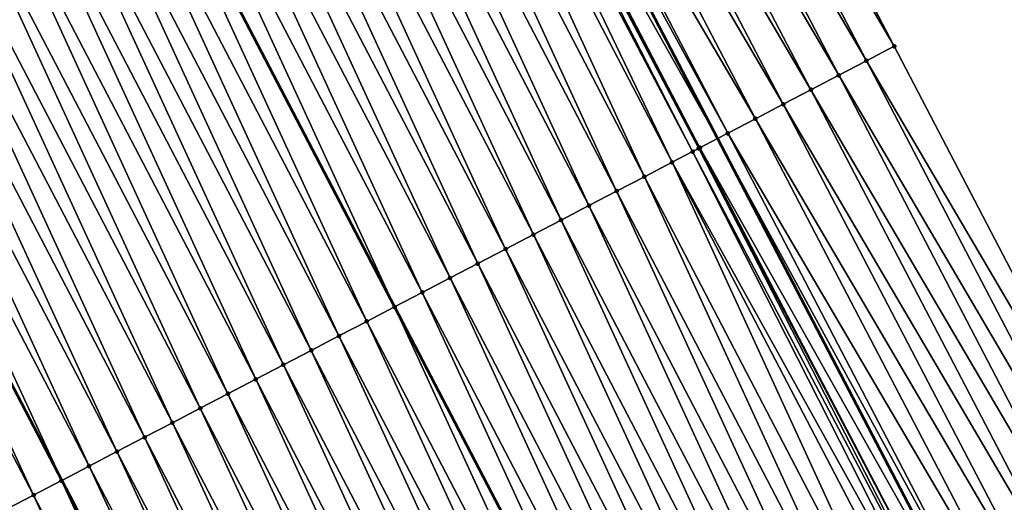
# Model space of a CAD drawing. Header units: feet. Extents: x 2007189 to 2022806, y 818621 to 837694.
# Tile 144 of 256: x 2012510 to 2012542, y 824677 to 824693. Entities that reach past the tile are written whole.
import ezdxf

# ---------------------------------------------------------------- set-up
doc = ezdxf.new("R2010")
doc.units = ezdxf.units.FT
doc.header["$MEASUREMENT"] = 0
for name, color, linetype, lineweight in [('EP_Travel Lane', 172, 'Continuous', 53), ('Road Shots', 141, 'Continuous', 100), ('Road X-Section', 40, 'Continuous', 13), ('STRIPING', 60, 'Continuous', 53)]:
    doc.layers.add(name, color=color, linetype=linetype, lineweight=lineweight)
doc.layers.add('I-77-MM17-21_SB-Surface-Border', color=7, linetype='Continuous')
doc.layers.add('I-77-MM17-21_SB-Surface-TIN', color=7, linetype='Continuous')

msp = doc.modelspace()

# ---------------------------------------------------------------- linework, layer by layer
at = {"layer": 'EP_Travel Lane'}
msp.add_polyline3d([(2012477.112585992, 824795.3732111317, 318.7234668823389), (2012486.364518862, 824777.6445892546, 318.4096907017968), (2012495.6167632, 824759.9153705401, 318.1429296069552), (2012504.869164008, 824742.1858519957, 317.8997832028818), (2012514.121142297, 824724.4571430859, 317.592859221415), (2012523.373188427, 824706.7283041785, 317.2961771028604), (2012532.624312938, 824688.9959453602, 317.0311336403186), (2012541.873755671, 824671.2648570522, 316.7903062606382), (2012551.122983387, 824653.5341809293, 316.516485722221), (2012560.372087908, 824635.8037409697, 316.2237701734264), (2012569.62119769, 824618.0732909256, 315.931865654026), (2012578.870276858, 824600.3428995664, 315.6352578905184), (2012588.119432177, 824582.6123622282, 315.350339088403), (2012597.368488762, 824564.8820141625, 315.0502656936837), (2012606.61747695, 824547.1517972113, 314.7397068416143), (2012615.866685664, 824529.4211575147, 314.4629712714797)], dxfattribs=at)
at = {"layer": 'I-77-MM17-21_SB-Surface-Border', "color": 3, "linetype": 'Continuous', "lineweight": -3}
msp.add_polyline3d([(2012480.98151285, 824797.3944723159, 318.5868326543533), (2012490.233406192, 824779.6659261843, 318.2670904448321), (2012500.371942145, 824762.3998353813, 317.9629298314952), (2012509.62419295, 824744.6706042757, 317.6971384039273), (2012519.76255093, 824727.4048545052, 317.3661091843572), (2012529.014404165, 824709.6763852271, 317.0403088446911), (2012538.266076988, 824691.942961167, 316.7805245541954), (2012547.515452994, 824674.2119963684, 316.5297397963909), (2012556.764651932, 824656.4813710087, 316.2517796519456), (2012566.013775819, 824638.7508895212, 315.9623119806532), (2012575.262857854, 824621.0204882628, 315.6664298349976), (2012584.512113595, 824603.2897540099, 315.3971854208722), (2012592.874973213, 824585.0960919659, 315.1618164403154), (2012602.123969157, 824567.3658557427, 314.8527158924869), (2012611.373012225, 824549.6355291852, 314.5508540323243), (2012621.508552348, 824532.367936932, 314.230600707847)], dxfattribs=at)
at = {"layer": 'I-77-MM17-21_SB-Surface-TIN', "color": 128, "linetype": 'Continuous', "lineweight": -3}
for points in [[(2012538.266076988, 824691.942961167, 316.7805245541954), (2012529.014404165, 824709.6763852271, 317.0403088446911), (2012528.128177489, 824709.2131328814, 317.0875115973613)], [(2012537.379755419, 824691.4798904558, 316.8258273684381), (2012528.128177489, 824709.2131328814, 317.0875115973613), (2012527.241931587, 824708.7499173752, 317.1318122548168)], [(2012537.379755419, 824691.4798904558, 316.8258273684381), (2012538.266076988, 824691.942961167, 316.7805245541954), (2012528.128177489, 824709.2131328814, 317.0875115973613)], [(2012536.493412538, 824691.0168605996, 316.8678607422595), (2012527.241931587, 824708.7499173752, 317.1318122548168), (2012526.355679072, 824708.2867145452, 317.175114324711)], [(2012536.493412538, 824691.0168605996, 316.8678607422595), (2012537.379755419, 824691.4798904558, 316.8258273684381), (2012527.241931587, 824708.7499173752, 317.1318122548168)], [(2012535.607077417, 824690.5538158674, 316.911084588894), (2012526.355679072, 824708.2867145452, 317.175114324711), (2012525.469373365, 824707.8236136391, 317.210387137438)], [(2012535.607077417, 824690.5538158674, 316.911084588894), (2012536.493412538, 824691.0168605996, 316.8678607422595), (2012526.355679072, 824708.2867145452, 317.175114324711)], [(2012534.720692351, 824690.0908668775, 316.946646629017), (2012525.469373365, 824707.8236136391, 317.210387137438), (2012524.583079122, 824707.3604907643, 317.2473905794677)], [(2012534.720692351, 824690.0908668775, 316.946646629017), (2012535.607077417, 824690.5538158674, 316.911084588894), (2012525.469373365, 824707.8236136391, 317.210387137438)], [(2012533.834314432, 824689.6279041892, 316.9833048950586), (2012524.583079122, 824707.3604907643, 317.2473905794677), (2012523.696841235, 824706.8972599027, 317.2929008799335)], [(2012533.834314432, 824689.6279041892, 316.9833048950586), (2012534.720692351, 824690.0908668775, 316.946646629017), (2012524.583079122, 824707.3604907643, 317.2473905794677)], [(2012522.810361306, 824706.4344928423, 317.3018744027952), (2012532.624312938, 824688.9959453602, 317.0311336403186), (2012523.373188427, 824706.7283041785, 317.2961771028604)], [(2012532.947981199, 824689.1648558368, 317.0268184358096), (2012523.696841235, 824706.8972599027, 317.2929008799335), (2012523.373188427, 824706.7283041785, 317.2961771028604)], [(2012532.947981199, 824689.1648558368, 317.0268184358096), (2012523.373188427, 824706.7283041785, 317.2961771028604), (2012532.624312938, 824688.9959453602, 317.0311336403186)], [(2012532.947981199, 824689.1648558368, 317.0268184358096), (2012533.834314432, 824689.6279041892, 316.9833048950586), (2012523.696841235, 824706.8972599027, 317.2929008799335)], [(2012531.828744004, 824688.5808317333, 317.0376933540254), (2012522.703051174, 824706.3784840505, 317.3023373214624), (2012522.522022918, 824706.2840249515, 317.3015284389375)], [(2012532.023806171, 824688.6825703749, 317.0386833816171), (2012522.810361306, 824706.4344928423, 317.3018744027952), (2012522.703051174, 824706.3784840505, 317.3023373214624)], [(2012531.828744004, 824688.5808317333, 317.0376933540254), (2012532.023806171, 824688.6825703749, 317.0386833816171), (2012522.703051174, 824706.3784840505, 317.3023373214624)], [(2012532.061441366, 824688.7022035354, 317.0386379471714), (2012532.624312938, 824688.9959453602, 317.0311336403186), (2012522.810361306, 824706.4344928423, 317.3018744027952)], [(2012532.023806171, 824688.6825703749, 317.0386833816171), (2012532.061441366, 824688.7022035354, 317.0386379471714), (2012522.810361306, 824706.4344928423, 317.3018744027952)], [(2012531.174744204, 824688.239852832, 317.026322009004), (2012522.522022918, 824706.2840249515, 317.3015284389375), (2012521.923753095, 824705.9719715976, 317.2914833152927)], [(2012531.174744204, 824688.239852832, 317.026322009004), (2012531.828744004, 824688.5808317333, 317.0376933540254), (2012522.522022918, 824706.2840249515, 317.3015284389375)], [(2012530.2880176, 824687.7775585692, 317.0094894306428), (2012521.923753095, 824705.9719715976, 317.2914833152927), (2012521.037110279, 824705.509516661, 317.2758686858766)], [(2012530.2880176, 824687.7775585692, 317.0094894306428), (2012531.174744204, 824688.239852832, 317.026322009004), (2012521.923753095, 824705.9719715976, 317.2914833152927)], [(2012529.401262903, 824687.3153181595, 316.9883472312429), (2012521.037110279, 824705.509516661, 317.2758686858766), (2012520.150432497, 824705.0471287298, 317.2549756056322)], [(2012529.401262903, 824687.3153181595, 316.9883472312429), (2012530.2880176, 824687.7775585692, 317.0094894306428), (2012521.037110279, 824705.509516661, 317.2758686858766)], [(2012528.51451931, 824686.8530564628, 316.9689085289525), (2012520.150432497, 824705.0471287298, 317.2549756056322), (2012519.263788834, 824704.584675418, 317.2392329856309)], [(2012528.51451931, 824686.8530564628, 316.9689085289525), (2012529.401262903, 824687.3153181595, 316.9883472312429), (2012520.150432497, 824705.0471287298, 317.2549756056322)], [(2012527.627822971, 824686.3907041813, 316.9567189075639), (2012519.263788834, 824704.584675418, 317.2392329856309), (2012518.377140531, 824704.1222309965, 317.2227900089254)], [(2012527.627822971, 824686.3907041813, 316.9567189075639), (2012528.51451931, 824686.8530564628, 316.9689085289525), (2012519.263788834, 824704.584675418, 317.2392329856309)], [(2012526.741110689, 824685.9283824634, 316.9420834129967), (2012518.377140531, 824704.1222309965, 317.2227900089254), (2012517.490492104, 824703.6597868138, 317.2063282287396)], [(2012526.741110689, 824685.9283824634, 316.9420834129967), (2012527.627822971, 824686.3907041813, 316.9567189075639), (2012518.377140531, 824704.1222309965, 317.2227900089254)], [(2012525.854400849, 824685.4660560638, 316.9278225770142), (2012517.490492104, 824703.6597868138, 317.2063282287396), (2012516.603841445, 824703.1973469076, 317.1895295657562)], [(2012525.854400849, 824685.4660560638, 316.9278225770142), (2012526.741110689, 824685.9283824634, 316.9420834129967), (2012517.490492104, 824703.6597868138, 317.2063282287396)], [(2012524.967647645, 824685.0038127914, 316.9069094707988), (2012516.603841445, 824703.1973469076, 317.1895295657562), (2012515.717161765, 824702.7349626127, 317.1683500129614)], [(2012524.967647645, 824685.0038127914, 316.9069094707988), (2012525.854400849, 824685.4660560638, 316.9278225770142), (2012516.603841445, 824703.1973469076, 317.1895295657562)], [(2012524.080930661, 824684.5415000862, 316.8915527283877), (2012515.717161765, 824702.7349626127, 317.1683500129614), (2012514.830504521, 824702.2725353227, 317.150557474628)], [(2012524.080930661, 824684.5415000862, 316.8915527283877), (2012524.967647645, 824685.0038127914, 316.9069094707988), (2012515.717161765, 824702.7349626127, 317.1683500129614)], [(2012523.194221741, 824684.079171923, 316.8774330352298), (2012514.830504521, 824702.2725353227, 317.150557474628), (2012513.943838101, 824701.810125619, 317.1313795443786)], [(2012523.194221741, 824684.079171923, 316.8774330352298), (2012524.080930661, 824684.5415000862, 316.8915527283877), (2012514.830504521, 824702.2725353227, 317.150557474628)], [(2012513.943838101, 824701.810125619, 317.1313795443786), (2012513.057171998, 824701.3477126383, 317.1124147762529), (2012522.307504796, 824683.6168564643, 316.862250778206)], [(2012523.194221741, 824684.079171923, 316.8774330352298), (2012513.943838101, 824701.810125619, 317.1313795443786), (2012522.307504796, 824683.6168564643, 316.862250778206)], [(2012521.420783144, 824683.1545553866, 316.8460094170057), (2012513.057171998, 824701.3477126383, 317.1124147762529), (2012512.170546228, 824700.8852277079, 317.0992079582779)], [(2012521.420783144, 824683.1545553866, 316.8460094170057), (2012522.307504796, 824683.6168564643, 316.862250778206), (2012513.057171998, 824701.3477126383, 317.1124147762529)], [(2012520.534010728, 824682.6923489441, 316.8221489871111), (2012512.170546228, 824700.8852277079, 317.0992079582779), (2012511.28384853, 824700.4228779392, 317.0753085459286)], [(2012520.534010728, 824682.6923489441, 316.8221489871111), (2012521.420783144, 824683.1545553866, 316.8460094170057), (2012512.170546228, 824700.8852277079, 317.0992079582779)], [(2012519.64725534, 824682.2301098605, 316.8009006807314), (2012511.28384853, 824700.4228779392, 317.0753085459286), (2012510.397173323, 824699.9604850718, 317.0548043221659)], [(2012519.64725534, 824682.2301098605, 316.8009006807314), (2012520.534010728, 824682.6923489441, 316.8221489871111), (2012511.28384853, 824700.4228779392, 317.0753085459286)], [(2012518.760504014, 824681.767862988, 316.7802756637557), (2012510.397173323, 824699.9604850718, 317.0548043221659), (2012509.51049271, 824699.4981025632, 317.0334840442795)], [(2012518.760504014, 824681.767862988, 316.7802756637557), (2012519.64725534, 824682.2301098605, 316.8009006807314), (2012510.397173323, 824699.9604850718, 317.0548043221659)], [(2012517.87379098, 824681.305542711, 316.7655248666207), (2012509.51049271, 824699.4981025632, 317.0334840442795), (2012508.623853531, 824699.0356406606, 317.0184181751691)], [(2012517.87379098, 824681.305542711, 316.7655248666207), (2012518.760504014, 824681.767862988, 316.7802756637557), (2012509.51049271, 824699.4981025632, 317.0334840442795)], [(2012516.987101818, 824680.843176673, 316.7544361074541), (2012508.623853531, 824699.0356406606, 317.0184181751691), (2012507.73721707, 824698.5731735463, 317.0037628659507)], [(2012516.987101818, 824680.843176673, 316.7544361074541), (2012517.87379098, 824681.305542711, 316.7655248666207), (2012508.623853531, 824699.0356406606, 317.0184181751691)], [(2012516.100370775, 824680.3808909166, 316.7369227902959), (2012507.73721707, 824698.5731735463, 317.0037628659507), (2012506.850575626, 824698.1107159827, 316.9883552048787)], [(2012516.100370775, 824680.3808909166, 316.7369227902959), (2012516.987101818, 824680.843176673, 316.7544361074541), (2012507.73721707, 824698.5731735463, 317.0037628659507)], [(2012515.213641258, 824679.9186022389, 316.7196432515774), (2012506.850575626, 824698.1107159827, 316.9883552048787), (2012505.96392808, 824697.6482701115, 316.9720264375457)], [(2012515.213641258, 824679.9186022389, 316.7196432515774), (2012516.100370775, 824680.3808909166, 316.7369227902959), (2012506.850575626, 824698.1107159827, 316.9883552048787)], [(2012514.326936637, 824679.4562658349, 316.7061830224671), (2012505.96392808, 824697.6482701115, 316.9720264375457), (2012505.077280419, 824697.1858244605, 316.955680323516)], [(2012514.326936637, 824679.4562658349, 316.7061830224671), (2012515.213641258, 824679.9186022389, 316.7196432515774), (2012505.96392808, 824697.6482701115, 316.9720264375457)], [(2012513.440258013, 824678.9938795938, 316.6967110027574), (2012505.077280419, 824697.1858244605, 316.955680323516), (2012504.190668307, 824696.7233106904, 316.944700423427)], [(2012513.440258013, 824678.9938795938, 316.6967110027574), (2012514.326936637, 824679.4562658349, 316.7061830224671), (2012505.077280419, 824697.1858244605, 316.955680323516)], [(2012512.553540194, 824678.5315684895, 316.6812261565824), (2012504.190668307, 824696.7233106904, 316.944700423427), (2012503.304033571, 824696.2608402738, 316.9303052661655)], [(2012512.553540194, 824678.5315684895, 316.6812261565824), (2012513.440258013, 824678.9938795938, 316.6967110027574), (2012504.190668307, 824696.7233106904, 316.944700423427)], [(2012503.304033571, 824696.2608402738, 316.9303052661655), (2012502.431417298, 824695.8058217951, 316.9074771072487), (2012511.680873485, 824678.0766306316, 316.6630067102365)], [(2012512.553540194, 824678.5315684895, 316.6812261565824), (2012503.304033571, 824696.2608402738, 316.9303052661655), (2012511.680873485, 824678.0766306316, 316.6630067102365)], [(2012510.780116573, 824677.6069232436, 316.6521000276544), (2012502.417340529, 824695.7984815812, 316.9071088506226), (2012501.530762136, 824695.3359031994, 316.9012188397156)], [(2012511.666802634, 824678.0692952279, 316.6627129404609), (2012502.431417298, 824695.8058217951, 316.9074771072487), (2012502.417340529, 824695.7984815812, 316.9071088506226)], [(2012510.780116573, 824677.6069232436, 316.6521000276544), (2012511.666802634, 824678.0692952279, 316.6627129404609), (2012502.417340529, 824695.7984815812, 316.9071088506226)], [(2012511.666802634, 824678.0692952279, 316.6627129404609), (2012511.680873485, 824678.0766306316, 316.6630067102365), (2012502.431417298, 824695.8058217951, 316.9074771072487)], [(2012509.893309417, 824677.1447833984, 316.6229101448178), (2012510.780116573, 824677.6069232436, 316.6521000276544), (2012501.530762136, 824695.3359031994, 316.9012188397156)], [(2012547.515452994, 824674.2119963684, 316.5297397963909), (2012538.266076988, 824691.942961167, 316.7805245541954), (2012537.379755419, 824691.4798904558, 316.8258273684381)], [(2012546.629144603, 824673.7489003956, 316.5770638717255), (2012537.379755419, 824691.4798904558, 316.8258273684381), (2012536.493412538, 824691.0168605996, 316.8678607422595)], [(2012546.629144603, 824673.7489003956, 316.5770638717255), (2012547.515452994, 824674.2119963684, 316.5297397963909), (2012537.379755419, 824691.4798904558, 316.8258273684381)], [(2012545.742814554, 824673.2858459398, 316.6210655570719), (2012536.493412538, 824691.0168605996, 316.8678607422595), (2012535.607077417, 824690.5538158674, 316.911084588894)], [(2012545.742814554, 824673.2858459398, 316.6210655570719), (2012546.629144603, 824673.7489003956, 316.5770638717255), (2012536.493412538, 824691.0168605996, 316.8678607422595)], [(2012544.856480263, 824672.8227996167, 316.6644163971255), (2012535.607077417, 824690.5538158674, 316.911084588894), (2012534.720692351, 824690.0908668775, 316.946646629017)], [(2012544.856480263, 824672.8227996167, 316.6644163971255), (2012545.742814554, 824673.2858459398, 316.6210655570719), (2012535.607077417, 824690.5538158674, 316.911084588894)], [(2012543.970085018, 824672.3598701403, 316.6984165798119), (2012534.720692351, 824690.0908668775, 316.946646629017), (2012533.834314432, 824689.6279041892, 316.9833048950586)], [(2012543.970085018, 824672.3598701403, 316.6984165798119), (2012544.856480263, 824672.8227996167, 316.6644163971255), (2012534.720692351, 824690.0908668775, 316.946646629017)], [(2012543.083736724, 824671.8968506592, 316.7396194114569), (2012533.834314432, 824689.6279041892, 316.9833048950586), (2012532.947981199, 824689.1648558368, 317.0268184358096)], [(2012543.083736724, 824671.8968506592, 316.7396194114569), (2012543.970085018, 824672.3598701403, 316.6984165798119), (2012533.834314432, 824689.6279041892, 316.9833048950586)], [(2012542.19744679, 824671.433719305, 316.7897748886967), (2012532.947981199, 824689.1648558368, 317.0268184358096), (2012532.624312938, 824688.9959453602, 317.0311336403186)], [(2012542.19744679, 824671.433719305, 316.7897748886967), (2012543.083736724, 824671.8968506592, 316.7396194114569), (2012532.947981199, 824689.1648558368, 317.0268184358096)], [(2012532.061441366, 824688.7022035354, 317.0386379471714), (2012541.873755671, 824671.2648570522, 316.7903062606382), (2012532.624312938, 824688.9959453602, 317.0311336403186)], [(2012542.19744679, 824671.433719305, 316.7897748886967), (2012532.624312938, 824688.9959453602, 317.0311336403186), (2012541.873755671, 824671.2648570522, 316.7903062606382)], [(2012540.883465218, 824670.7482664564, 316.7905931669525), (2012531.828744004, 824688.5808317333, 317.0376933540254), (2012531.174744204, 824688.239852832, 317.026322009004)], [(2012541.149459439, 824670.8870002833, 316.7919980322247), (2012532.023806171, 824688.6825703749, 317.0386833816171), (2012531.828744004, 824688.5808317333, 317.0376933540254)], [(2012540.883465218, 824670.7482664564, 316.7905931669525), (2012541.149459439, 824670.8870002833, 316.7919980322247), (2012531.828744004, 824688.5808317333, 317.0376933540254)], [(2012541.3108394, 824670.9711965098, 316.7912303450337), (2012532.061441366, 824688.7022035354, 317.0386379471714), (2012532.023806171, 824688.6825703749, 317.0386833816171)], [(2012541.149459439, 824670.8870002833, 316.7919980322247), (2012541.3108394, 824670.9711965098, 316.7912303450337), (2012532.023806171, 824688.6825703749, 317.0386833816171)], [(2012541.3108394, 824670.9711965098, 316.7912303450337), (2012541.873755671, 824671.2648570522, 316.7903062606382), (2012532.061441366, 824688.7022035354, 317.0386379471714)], [(2012539.537420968, 824670.0465413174, 316.7628995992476), (2012531.174744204, 824688.239852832, 317.026322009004), (2012530.2880176, 824687.7775585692, 317.0094894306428)], [(2012539.537420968, 824670.0465413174, 316.7628995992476), (2012540.424163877, 824670.5088043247, 316.7822337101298), (2012531.174744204, 824688.239852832, 317.026322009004)], [(2012540.424163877, 824670.5088043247, 316.7822337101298), (2012540.883465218, 824670.7482664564, 316.7905931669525), (2012531.174744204, 824688.239852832, 317.026322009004)], [(2012538.650676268, 824669.5842817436, 316.7432907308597), (2012530.2880176, 824687.7775585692, 317.0094894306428), (2012529.401262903, 824687.3153181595, 316.9883472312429)], [(2012538.650676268, 824669.5842817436, 316.7432907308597), (2012539.537420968, 824670.0465413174, 316.7628995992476), (2012530.2880176, 824687.7775585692, 317.0094894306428)], [(2012537.763939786, 824669.1220064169, 316.7249424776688), (2012529.401262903, 824687.3153181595, 316.9883472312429), (2012528.51451931, 824686.8530564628, 316.9689085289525)], [(2012537.763939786, 824669.1220064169, 316.7249424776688), (2012538.650676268, 824669.5842817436, 316.7432907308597), (2012529.401262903, 824687.3153181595, 316.9883472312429)], [(2012536.877213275, 824668.6597119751, 316.7081239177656), (2012528.51451931, 824686.8530564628, 316.9689085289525), (2012527.627822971, 824686.3907041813, 316.9567189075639)], [(2012536.877213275, 824668.6597119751, 316.7081239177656), (2012537.763939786, 824669.1220064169, 316.7249424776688), (2012528.51451931, 824686.8530564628, 316.9689085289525)], [(2012535.990495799, 824668.1974002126, 316.6926914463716), (2012527.627822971, 824686.3907041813, 316.9567189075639), (2012526.741110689, 824685.9283824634, 316.9420834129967)], [(2012535.990495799, 824668.1974002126, 316.6926914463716), (2012536.877213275, 824668.6597119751, 316.7081239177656), (2012527.627822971, 824686.3907041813, 316.9567189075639)], [(2012535.10376466, 824667.7351146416, 316.6751630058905), (2012526.741110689, 824685.9283824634, 316.9420834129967), (2012525.854400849, 824685.4660560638, 316.9278225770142)], [(2012535.10376466, 824667.7351146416, 316.6751630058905), (2012535.990495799, 824668.1974002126, 316.6926914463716), (2012526.741110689, 824685.9283824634, 316.9420834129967)], [(2012534.217023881, 824667.272847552, 316.6561555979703), (2012525.854400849, 824685.4660560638, 316.9278225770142), (2012524.967647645, 824685.0038127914, 316.9069094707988)], [(2012534.217023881, 824667.272847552, 316.6561555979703), (2012535.10376466, 824667.7351146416, 316.6751630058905), (2012525.854400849, 824685.4660560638, 316.9278225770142)], [(2012533.330298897, 824666.8105501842, 316.6395711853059), (2012524.967647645, 824685.0038127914, 316.9069094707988), (2012524.080930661, 824684.5415000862, 316.8915527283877)], [(2012533.330298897, 824666.8105501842, 316.6395711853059), (2012534.217023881, 824667.272847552, 316.6561555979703), (2012524.967647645, 824685.0038127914, 316.9069094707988)], [(2012532.443574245, 824666.3482521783, 316.6230378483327), (2012524.080930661, 824684.5415000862, 316.8915527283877), (2012523.194221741, 824684.079171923, 316.8774330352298)], [(2012532.443574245, 824666.3482521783, 316.6230378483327), (2012533.330298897, 824666.8105501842, 316.6395711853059), (2012524.080930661, 824684.5415000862, 316.8915527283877)], [(2012523.194221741, 824684.079171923, 316.8774330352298), (2012522.307504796, 824683.6168564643, 316.862250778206), (2012531.556835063, 824665.8859793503, 316.6044438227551)], [(2012532.443574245, 824666.3482521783, 316.6230378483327), (2012523.194221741, 824684.079171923, 316.8774330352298), (2012531.556835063, 824665.8859793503, 316.6044438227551)], [(2012530.670117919, 824665.4236696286, 316.58889386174), (2012522.307504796, 824683.6168564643, 316.862250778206), (2012521.420783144, 824683.1545553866, 316.8460094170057)], [(2012530.670117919, 824665.4236696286, 316.58889386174), (2012531.556835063, 824665.8859793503, 316.6044438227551), (2012522.307504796, 824683.6168564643, 316.862250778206)], [(2012529.783357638, 824664.9614399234, 316.5668947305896), (2012521.420783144, 824683.1545553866, 316.8460094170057), (2012520.534010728, 824682.6923489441, 316.8221489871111)], [(2012529.783357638, 824664.9614399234, 316.5668947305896), (2012530.670117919, 824665.4236696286, 316.58889386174), (2012521.420783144, 824683.1545553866, 316.8460094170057)], [(2012528.896590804, 824664.49922278, 316.5438903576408), (2012520.534010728, 824682.6923489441, 316.8221489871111), (2012519.64725534, 824682.2301098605, 316.8009006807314)], [(2012528.896590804, 824664.49922278, 316.5438903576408), (2012529.783357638, 824664.9614399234, 316.5668947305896), (2012520.534010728, 824682.6923489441, 316.8221489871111)], [(2012528.009845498, 824664.0369643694, 316.5241884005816), (2012519.64725534, 824682.2301098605, 316.8009006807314), (2012518.760504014, 824681.767862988, 316.7802756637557)], [(2012528.009845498, 824664.0369643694, 316.5241884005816), (2012528.896590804, 824664.49922278, 316.5438903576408), (2012519.64725534, 824682.2301098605, 316.8009006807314)], [(2012527.123119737, 824663.5746684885, 316.5074850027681), (2012518.760504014, 824681.767862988, 316.7802756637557), (2012517.87379098, 824681.305542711, 316.7655248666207)], [(2012527.123119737, 824663.5746684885, 316.5074850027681), (2012528.009845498, 824664.0369643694, 316.5241884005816), (2012518.760504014, 824681.767862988, 316.7802756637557)], [(2012526.236398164, 824663.1123645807, 316.4914239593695), (2012517.87379098, 824681.305542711, 316.7655248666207), (2012516.987101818, 824680.843176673, 316.7544361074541)], [(2012526.236398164, 824663.1123645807, 316.4914239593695), (2012527.123119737, 824663.5746684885, 316.5074850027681), (2012517.87379098, 824681.305542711, 316.7655248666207)], [(2012525.349657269, 824662.6500977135, 316.4723987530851), (2012516.987101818, 824680.843176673, 316.7544361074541), (2012516.100370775, 824680.3808909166, 316.7369227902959)], [(2012525.349657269, 824662.6500977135, 316.4723987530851), (2012526.236398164, 824663.1123645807, 316.4914239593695), (2012516.987101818, 824680.843176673, 316.7544361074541)], [(2012524.462925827, 824662.1878127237, 316.4548237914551), (2012516.100370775, 824680.3808909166, 316.7369227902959), (2012515.213641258, 824679.9186022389, 316.7196432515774)], [(2012524.462925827, 824662.1878127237, 316.4548237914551), (2012525.349657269, 824662.6500977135, 316.4723987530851), (2012516.100370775, 824680.3808909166, 316.7369227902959)], [(2012523.576195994, 824661.7255246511, 316.4374955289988), (2012515.213641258, 824679.9186022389, 316.7196432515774), (2012514.326936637, 824679.4562658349, 316.7061830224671)], [(2012523.576195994, 824661.7255246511, 316.4374955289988), (2012524.462925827, 824662.1878127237, 316.4548237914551), (2012515.213641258, 824679.9186022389, 316.7196432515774)], [(2012522.689512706, 824661.2631473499, 316.4273078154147), (2012514.326936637, 824679.4562658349, 316.7061830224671), (2012513.440258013, 824678.9938795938, 316.6967110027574)], [(2012522.689512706, 824661.2631473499, 316.4273078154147), (2012523.576195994, 824661.7255246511, 316.4374955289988), (2012514.326936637, 824679.4562658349, 316.7061830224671)], [(2012521.802805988, 824660.8008149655, 316.4135256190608), (2012513.440258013, 824678.9938795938, 316.6967110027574), (2012512.553540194, 824678.5315684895, 316.6812261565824)], [(2012521.802805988, 824660.8008149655, 316.4135256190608), (2012522.689512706, 824661.2631473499, 316.4273078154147), (2012513.440258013, 824678.9938795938, 316.6967110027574)], [(2012512.553540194, 824678.5315684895, 316.6812261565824), (2012511.680873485, 824678.0766306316, 316.6630067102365), (2012520.930120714, 824660.3459081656, 316.3927428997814)], [(2012521.802805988, 824660.8008149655, 316.4135256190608), (2012512.553540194, 824678.5315684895, 316.6812261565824), (2012520.930120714, 824660.3459081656, 316.3927428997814)], [(2012520.029335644, 824659.8762592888, 316.3772311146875), (2012511.666802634, 824678.0692952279, 316.6627129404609), (2012510.780116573, 824677.6069232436, 316.6521000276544)], [(2012520.916051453, 824660.338574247, 316.3924078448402), (2012511.680873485, 824678.0766306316, 316.6630067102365), (2012511.666802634, 824678.0692952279, 316.6627129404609)], [(2012520.029335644, 824659.8762592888, 316.3772311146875), (2012520.916051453, 824660.338574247, 316.3924078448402), (2012511.666802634, 824678.0692952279, 316.6627129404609)], [(2012520.916051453, 824660.338574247, 316.3924078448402), (2012520.930120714, 824660.3459081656, 316.3927428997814), (2012511.680873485, 824678.0766306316, 316.6630067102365)], [(2012519.142521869, 824659.4141321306, 316.3470256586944), (2012510.780116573, 824677.6069232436, 316.6521000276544), (2012509.893309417, 824677.1447833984, 316.6229101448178)], [(2012519.142521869, 824659.4141321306, 316.3470256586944), (2012520.029335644, 824659.8762592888, 316.3772311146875), (2012510.780116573, 824677.6069232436, 316.6521000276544)]]:
    msp.add_3dface(points, dxfattribs=at)
at = {"layer": 'Road Shots', "lineweight": 100}
for p in [(2012538.266076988, 824691.942961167, 316.7805245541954), (2012537.379755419, 824691.4798904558, 316.8258273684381), (2012536.493412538, 824691.0168605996, 316.8678607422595), (2012535.607077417, 824690.5538158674, 316.911084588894), (2012534.720692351, 824690.0908668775, 316.946646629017), (2012533.834314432, 824689.6279041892, 316.9833048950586), (2012532.947981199, 824689.1648558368, 317.0268184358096), (2012531.828744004, 824688.5808317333, 317.0376933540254), (2012532.023806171, 824688.6825703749, 317.0386833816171), (2012532.061441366, 824688.7022035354, 317.0386379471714), (2012531.174744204, 824688.239852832, 317.026322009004), (2012530.2880176, 824687.7775585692, 317.0094894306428), (2012529.401262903, 824687.3153181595, 316.9883472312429), (2012528.51451931, 824686.8530564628, 316.9689085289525), (2012527.627822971, 824686.3907041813, 316.9567189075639), (2012526.741110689, 824685.9283824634, 316.9420834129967), (2012525.854400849, 824685.4660560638, 316.9278225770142), (2012524.967647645, 824685.0038127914, 316.9069094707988), (2012524.080930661, 824684.5415000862, 316.8915527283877), (2012523.194221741, 824684.079171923, 316.8774330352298), (2012522.307505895, 824683.6168570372, 316.8622507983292), (2012521.420783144, 824683.1545553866, 316.8460094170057), (2012520.534010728, 824682.6923489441, 316.8221489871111), (2012519.64725534, 824682.2301098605, 316.8009006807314), (2012518.760504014, 824681.767862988, 316.7802756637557), (2012517.87379098, 824681.305542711, 316.7655248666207), (2012516.987101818, 824680.843176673, 316.7544361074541), (2012516.100370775, 824680.3808909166, 316.7369227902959), (2012515.213641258, 824679.9186022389, 316.7196432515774), (2012514.326936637, 824679.4562658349, 316.7061830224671), (2012513.440258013, 824678.9938795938, 316.6967110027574), (2012512.553540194, 824678.5315684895, 316.6812261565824), (2012511.666802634, 824678.0692952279, 316.6627129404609), (2012510.780116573, 824677.6069232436, 316.6521000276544)]:
    msp.add_point(p, dxfattribs=at)
at = {"layer": 'Road X-Section', "extrusion": (-0.4626057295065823, 0.8864485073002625, 0.01431722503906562), "elevation": -199940.2521363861, "flags": 128}
msp.add_lwpolyline([(-2165740.74351321, 3179.955828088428), (-2165739.74351321, 3180.003035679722), (-2165738.74351321, 3180.047340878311), (-2165737.74351321, 3180.090647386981), (-2165736.74351321, 3180.125923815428), (-2165735.74351321, 3180.16293105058), (-2165734.74351321, 3180.208446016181), (-2165733.74351321, 3180.217420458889), (-2165733.622465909, 3180.217883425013), (-2165733.418275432, 3180.217074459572), (-2165732.74351321, 3180.207028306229), (-2165731.74351321, 3180.191412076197), (-2165730.74351321, 3180.170516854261), (-2165729.74351321, 3180.154772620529), (-2165728.74351321, 3180.1383279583), (-2165727.74351321, 3180.121864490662), (-2165726.74351321, 3180.105064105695), (-2165725.74351321, 3180.083882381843), (-2165724.74351321, 3180.066088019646), (-2165723.74351321, 3180.046908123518), (-2165722.74351321, 3180.027941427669), (-2165721.743513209, 3180.0147332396), (-2165720.74351321, 3179.990831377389), (-2165719.74351321, 3179.970325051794), (-2165718.74351321, 3179.949002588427), (-2165717.74351321, 3179.933935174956), (-2165716.74351321, 3179.91927836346), (-2165715.74351321, 3179.90386912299), (-2165714.74351321, 3179.887538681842), (-2165713.74351321, 3179.871190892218), (-2165712.74351321, 3179.86020986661), (-2165711.74351321, 3179.845813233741), (-2165710.74351321, 3179.822614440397), (-2165709.74351321, 3179.816723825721), (-2165708.74351321, 3179.7946652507), (-2165707.74351321, 3179.778380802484), (-2165706.74351321, 3179.762315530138), (-2165705.74351321, 3179.74629966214), (-2165704.74351321, 3179.732299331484), (-2165703.74351321, 3179.721759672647), (-2165702.74351321, 3179.71294387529), (-2165701.74351321, 3179.702357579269), (-2165700.74351321, 3179.685904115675), (-2165699.74351321, 3179.669351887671), (-2165699.001037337, 3179.653092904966), (-2165698.74351321, 3179.646236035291), (-2165697.74351321, 3179.62910191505), (-2165696.74351321, 3179.601341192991), (-2165695.74351321, 3179.564302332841), (-2165694.74351321, 3179.537911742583), (-2165693.74351321, 3179.510573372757), (-2165693.443037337, 3179.501437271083)], dxfattribs=at)
at = {"layer": 'Road X-Section', "extrusion": (-0.4624586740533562, 0.8865288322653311, 0.01409270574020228), "elevation": -199598.1285448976, "flags": 128}
msp.add_lwpolyline([(-2165774.218134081, 3129.969044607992), (-2165773.218134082, 3130.014351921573), (-2165772.218134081, 3130.056389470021), (-2165771.218134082, 3130.09961760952), (-2165770.218134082, 3130.135183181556), (-2165769.218134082, 3130.171845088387), (-2165768.218134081, 3130.215362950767), (-2165767.218134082, 3130.227183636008), (-2165767.175685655, 3130.22722907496), (-2165766.955685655, 3130.226238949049), (-2165766.218134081, 3130.21486647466), (-2165765.218134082, 3130.198032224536), (-2165764.218134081, 3130.176887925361), (-2165763.218134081, 3130.157447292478), (-2165762.218134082, 3130.145256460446), (-2165761.218134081, 3130.130619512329), (-2165760.218134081, 3130.116357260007), (-2165759.218134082, 3130.095442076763), (-2165758.218134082, 3130.080083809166), (-2165757.218134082, 3130.065962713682), (-2165756.218134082, 3130.05077896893), (-2165755.218134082, 3130.03453597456), (-2165754.218134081, 3130.010673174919), (-2165753.218134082, 3129.989422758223), (-2165752.218134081, 3129.96879569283), (-2165751.218134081, 3129.954043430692), (-2165750.218134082, 3129.942953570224), (-2165749.218134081, 3129.925438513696), (-2165748.218134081, 3129.908157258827), (-2165747.218134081, 3129.894695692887), (-2165746.218134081, 3129.885222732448), (-2165745.218134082, 3129.869736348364), (-2165744.218134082, 3129.851221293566), (-2165743.218134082, 3129.840607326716), (-2165742.218134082, 3129.811414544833), (-2165741.218134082, 3129.788024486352), (-2165740.218134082, 3129.765647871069), (-2165739.218134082, 3129.747142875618), (-2165738.218134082, 3129.731708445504), (-2165737.218134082, 3129.717387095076), (-2165736.218134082, 3129.700159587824), (-2165735.218134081, 3129.681431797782), (-2165734.218134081, 3129.665801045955), (-2165733.218134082, 3129.654816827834), (-2165732.218134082, 3129.635720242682), (-2165731.218134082, 3129.623422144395), (-2165730.906066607, 3129.61545695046), (-2165730.218134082, 3129.582466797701), (-2165729.218134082, 3129.539400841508), (-2165728.218134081, 3129.510221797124), (-2165727.218134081, 3129.487769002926)], dxfattribs=at)
at = {"layer": 'STRIPING'}
for points in [[(2012457.544425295, 824807.72164655, 318.8215715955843), (2012466.796577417, 824789.9926045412, 318.5408892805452), (2012476.04858866, 824772.2638324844, 318.238941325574), (2012485.300806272, 824754.5346649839, 317.9681448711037), (2012494.553095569, 824736.8053601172, 317.7081689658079), (2012503.805147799, 824719.0765095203, 317.4124075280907), (2012513.057171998, 824701.3477126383, 317.1124147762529), (2012522.307504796, 824683.6168564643, 316.862250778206), (2012531.556835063, 824665.8859793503, 316.6044438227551), (2012540.806026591, 824648.1553681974, 316.3253521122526), (2012550.055188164, 824630.4248144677, 316.0416656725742), (2012559.304334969, 824612.6942890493, 315.7557142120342), (2012568.55348981, 824594.963748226, 315.4709945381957), (2012577.802701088, 824577.233099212, 315.1949338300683), (2012587.051699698, 824559.5028578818, 314.8862469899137), (2012596.300817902, 824541.7723872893, 314.5959079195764)], [(2012446.918614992, 824802.1798622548, 318.6082404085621), (2012456.170767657, 824784.4508192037, 318.3276392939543), (2012465.422834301, 824766.7219409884, 318.0340516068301), (2012474.675078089, 824748.9927233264, 317.767205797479), (2012483.927190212, 824731.2637579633, 317.4804883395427), (2012493.179403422, 824713.5345988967, 317.2090280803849), (2012502.431417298, 824695.8058217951, 316.9074771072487), (2012511.680873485, 824678.0766306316, 316.6630067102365), (2012520.930120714, 824660.3459081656, 316.3927428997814), (2012530.179264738, 824642.6153835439, 316.106652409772), (2012539.428447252, 824624.8847851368, 315.8264636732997), (2012548.677666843, 824607.154115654, 315.5519598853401), (2012557.926817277, 824589.4235787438, 315.2668520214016), (2012567.176002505, 824571.692975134, 314.9870767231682), (2012576.425141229, 824553.9624606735, 314.7001730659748), (2012585.674184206, 824536.2321297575, 314.398576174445)]]:
    msp.add_polyline3d(points, dxfattribs=at)

doc.saveas('drawing.dxf')
